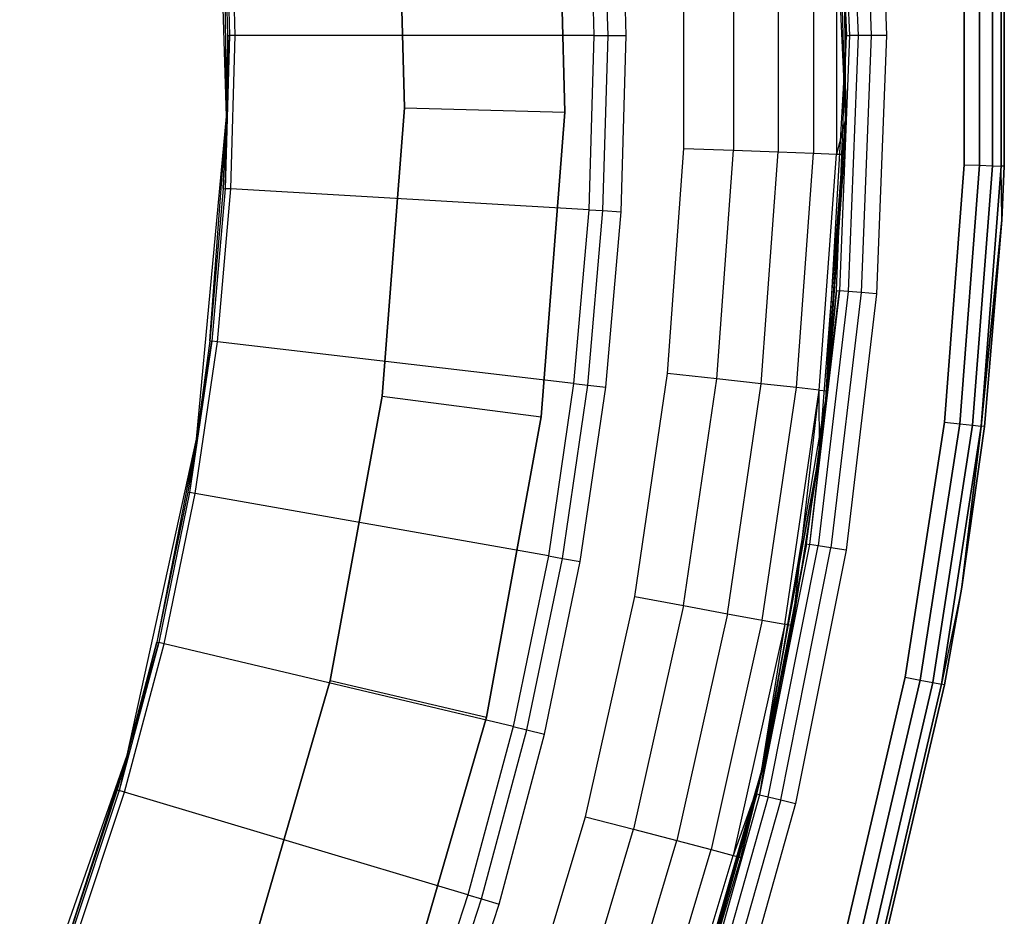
# Model space of a CAD drawing. Extents: x -4.25 to 4.25, y 0.04 to 8.54.
# Tile 22 of 29: x 3.02 to 4.25, y 3.19 to 4.31. Entities that reach past the tile are written whole.
import ezdxf

# ---------------------------------------------------------------- set-up
doc = ezdxf.new("R2010")
doc.units = 0
doc.header["$LTSCALE"] = 2.54
doc.layers.get('0').update_dxf_attribs({"color": 13, "linetype": 'CONTINUOUS'})

# ---------------------------------------------------------------- blocks, each defined once
blk = doc.blocks.new('BOL_STL')
at = {"color": 0}
for p, q in [((4.05, 4.2925, 0.762), (4.0245, 4.746, 0.762)), ((4.05, 4.2925, 0.762), (4.0245, 4.746, 0.762)), ((4.05, 4.2925, 6.212), (4.0375, 4.6103, 6.212)), ((4.0375, 4.6103, 6.212), (4.05, 4.2925, 0.762)), ((4.0375, 4.6103, 6.212), (4.05, 4.2925, 0.762)), ((4.05, 4.2925, 6.212), (4.0375, 4.6103, 6.212)), ((4.0413, 4.6106, 6.2311), (4.0538, 4.2925, 6.2311)), ((4.0413, 4.6106, 6.2311), (4.0538, 4.2925, 6.2311)), ((4.0521, 4.6114, 6.2474), (4.0646, 4.2925, 6.2474)), ((4.0521, 4.6114, 6.2474), (4.0646, 4.2925, 6.2474)), ((4.0683, 4.6127, 6.2582), (4.0809, 4.2925, 6.2582)), ((4.0683, 4.6127, 6.2582), (4.0809, 4.2925, 6.2582)), ((4.0874, 4.6142, 6.262), (4.1, 4.2925, 6.262)), ((4.0874, 4.6142, 6.262), (4.1, 4.2925, 6.262)), ((3.2768, 4.1915, 0.762), (3.2644, 4.595, 0.762)), ((3.2768, 4.1915, 0.762), (3.2644, 4.595, 0.762)), ((3.6988, 4.1972, 1.4377), (3.689, 4.578, 1.4377)), ((3.689, 4.578, 3.0377), (3.6988, 4.1972, 3.0377)), ((3.689, 4.578, 3.0377), (3.6988, 4.1972, 3.0377)), ((3.6988, 4.1972, 1.4377), (3.689, 4.578, 1.4377)), ((3.4896, 4.5626, 1.2377), (3.4988, 4.2024, 1.2377)), ((3.4896, 4.5626, 1.2377), (3.4988, 4.2024, 1.2377)), ((3.4896, 4.5626, 0.962), (3.4988, 4.2024, 0.962)), ((3.4988, 4.2024, 0.762), (3.4896, 4.5626, 0.762)), ((3.4896, 4.5626, 0.962), (3.4988, 4.2024, 0.962)), ((3.4988, 4.2024, 0.762), (3.4896, 4.5626, 0.762)), ((3.7287, 4.5097, 0.0826), (3.735, 4.2925, 0.0826)), ((3.7287, 4.5097, 0.0826), (3.735, 4.2925, 0.0826)), ((3.7528, 4.2925, 0.0675), (3.7464, 4.5107, 0.0675)), ((3.7528, 4.2925, 0.0675), (3.7464, 4.5107, 0.0675)), ((3.7755, 4.2925, 0.062), (3.7691, 4.512, 0.062)), ((3.7755, 4.2925, 0.062), (3.7691, 4.512, 0.062)), ((3.2728, 4.4831, 0.7282), (3.2768, 4.1915, 0.762)), ((3.2728, 4.4831, 0.7282), (3.2768, 4.1915, 0.762)), ((3.2728, 4.4831, 0.7282), (3.2784, 4.2925, 0.7282)), ((3.2728, 4.4831, 0.7282), (3.2784, 4.2925, 0.7282)), ((3.2753, 4.4833, 0.7128), (3.2808, 4.2925, 0.7128)), ((3.2753, 4.4833, 0.7128), (3.2808, 4.2925, 0.7128)), ((3.2879, 4.2925, 0.6989), (3.2824, 4.4837, 0.6989)), ((3.2879, 4.2925, 0.6989), (3.2824, 4.4837, 0.6989)), ((4.1969, 4.4534, 0.062), (4.1969, 4.1316, 0.062)), ((4.1969, 4.1316, 6.262), (4.1969, 4.4534, 6.262)), ((4.1969, 4.4534, 0.062), (4.1969, 4.1316, 0.062)), ((4.1969, 4.1316, 6.262), (4.1969, 4.4534, 6.262)), ((4.216, 4.1309, 0.0658), (4.216, 4.4541, 0.0658)), ((4.216, 4.1309, 0.0658), (4.216, 4.4541, 0.0658)), ((4.216, 4.4541, 6.2582), (4.216, 4.1309, 6.2582)), ((4.216, 4.4541, 6.2582), (4.216, 4.1309, 6.2582)), ((4.2322, 4.1303, 0.0766), (4.2322, 4.4547, 0.0766)), ((4.2322, 4.1303, 0.0766), (4.2322, 4.4547, 0.0766)), ((4.2322, 4.4547, 6.2474), (4.2322, 4.1303, 6.2474)), ((4.2322, 4.4547, 6.2474), (4.2322, 4.1303, 6.2474)), ((4.2431, 4.1299, 0.0929), (4.2431, 4.4551, 0.0929)), ((4.2431, 4.1299, 0.0929), (4.2431, 4.4551, 0.0929)), ((4.2431, 4.4551, 6.2311), (4.2431, 4.1299, 6.2311)), ((4.2431, 4.4551, 6.2311), (4.2431, 4.1299, 6.2311)), ((4.2469, 4.1297, 0.112), (4.2469, 4.4553, 0.112)), ((4.2469, 4.4553, 6.212), (4.2469, 4.1297, 6.212)), ((4.2469, 4.1297, 0.112), (4.2469, 4.4553, 0.112)), ((4.2469, 4.4553, 6.212), (4.2469, 4.1297, 6.212)), ((3.2808, 4.2925, 0.7128), (3.2753, 4.1017, 0.7128)), ((3.2808, 4.2925, 0.7128), (3.2753, 4.1017, 0.7128)), ((3.2784, 4.2925, 0.7282), (3.2768, 4.1915, 0.762)), ((3.2784, 4.2925, 0.7282), (3.2768, 4.1915, 0.762)), ((3.2784, 4.2925, 0.7282), (3.2768, 4.1915, 0.7282)), ((3.2768, 4.1915, 0.7282), (3.2808, 4.2925, 0.7128)), ((3.2784, 4.2925, 0.7282), (3.2768, 4.1915, 0.7282)), ((3.2768, 4.1915, 0.7282), (3.2808, 4.2925, 0.7128)), ((3.2784, 4.2925, 0.7282), (3.2808, 4.2925, 0.7128)), ((3.2784, 4.2925, 0.7282), (3.2808, 4.2925, 0.7128)), ((3.2879, 4.2925, 0.6989), (3.2808, 4.2925, 0.7128)), ((3.2879, 4.2925, 0.6989), (3.2808, 4.2925, 0.7128)), ((3.2824, 4.1013, 0.6989), (3.2879, 4.2925, 0.6989)), ((3.2824, 4.1013, 0.6989), (3.2879, 4.2925, 0.6989)), ((3.735, 4.2925, 0.0826), (3.2879, 4.2925, 0.6989)), ((3.735, 4.2925, 0.0826), (3.2879, 4.2925, 0.6989)), ((3.735, 4.2925, 0.0826), (3.7287, 4.0753, 0.0826)), ((3.735, 4.2925, 0.0826), (3.7287, 4.0753, 0.0826)), ((3.735, 4.2925, 0.0826), (3.7528, 4.2925, 0.0675)), ((3.735, 4.2925, 0.0826), (3.7528, 4.2925, 0.0675)), ((3.7464, 4.0743, 0.0675), (3.7528, 4.2925, 0.0675)), ((3.7464, 4.0743, 0.0675), (3.7528, 4.2925, 0.0675)), ((3.7528, 4.2925, 0.0675), (3.7755, 4.2925, 0.062)), ((3.7528, 4.2925, 0.0675), (3.7755, 4.2925, 0.062)), ((3.7691, 4.073, 0.062), (3.7755, 4.2925, 0.062)), ((3.7691, 4.073, 0.062), (3.7755, 4.2925, 0.062)), ((4.0245, 3.839, 0.762), (4.05, 4.2925, 0.762)), ((4.0245, 3.839, 0.762), (4.05, 4.2925, 0.762)), ((4.0375, 3.9747, 6.212), (4.05, 4.2925, 0.762)), ((4.0375, 3.9747, 6.212), (4.05, 4.2925, 6.212)), ((4.0375, 3.9747, 6.212), (4.05, 4.2925, 0.762)), ((4.0375, 3.9747, 6.212), (4.05, 4.2925, 6.212)), ((4.0538, 4.2925, 6.2311), (4.0413, 3.9744, 6.2311)), ((4.0538, 4.2925, 6.2311), (4.0413, 3.9744, 6.2311)), ((4.05, 4.2925, 6.212), (4.05, 4.2925, 0.762)), ((4.05, 4.2925, 6.212), (4.05, 4.2925, 0.762)), ((4.05, 4.2925, 6.212), (4.0538, 4.2925, 6.2311)), ((4.05, 4.2925, 6.212), (4.0538, 4.2925, 6.2311)), ((4.0646, 4.2925, 6.2474), (4.0521, 3.9736, 6.2474)), ((4.0646, 4.2925, 6.2474), (4.0521, 3.9736, 6.2474)), ((4.0646, 4.2925, 6.2474), (4.0538, 4.2925, 6.2311)), ((4.0646, 4.2925, 6.2474), (4.0538, 4.2925, 6.2311)), ((4.0809, 4.2925, 6.2582), (4.0646, 4.2925, 6.2474)), ((4.0809, 4.2925, 6.2582), (4.0646, 4.2925, 6.2474)), ((4.0809, 4.2925, 6.2582), (4.0683, 3.9723, 6.2582)), ((4.0809, 4.2925, 6.2582), (4.0683, 3.9723, 6.2582)), ((4.1, 4.2925, 6.262), (4.0809, 4.2925, 6.2582)), ((4.1, 4.2925, 6.262), (4.0809, 4.2925, 6.2582)), ((4.1, 4.2925, 6.262), (4.0874, 3.9708, 6.262)), ((4.1, 4.2925, 6.262), (4.0874, 3.9708, 6.262)), ((3.4988, 4.2024, 1.2377), (3.471, 3.8431, 1.2377)), ((3.4988, 4.2024, 1.2377), (3.471, 3.8431, 1.2377)), ((3.4988, 4.2024, 0.962), (3.471, 3.8431, 0.962)), ((3.471, 3.8431, 0.762), (3.4988, 4.2024, 0.762)), ((3.4988, 4.2024, 0.962), (3.471, 3.8431, 0.962)), ((3.471, 3.8431, 0.762), (3.4988, 4.2024, 0.762)), ((3.4988, 4.2024, 1.2377), (3.6988, 4.1972, 1.4377)), ((3.4988, 4.2024, 1.2377), (3.6988, 4.1972, 1.4377)), ((3.4988, 4.2024, 0.962), (3.4988, 4.2024, 0.762)), ((3.4988, 4.2024, 0.962), (3.4988, 4.2024, 0.762)), ((3.2396, 3.7896, 0.762), (3.2768, 4.1915, 0.762)), ((3.2396, 3.7896, 0.762), (3.2768, 4.1915, 0.762)), ((3.2562, 3.9119, 0.7282), (3.2768, 4.1915, 0.762)), ((3.2562, 3.9119, 0.7282), (3.2768, 4.1915, 0.762)), ((3.2768, 4.1915, 0.7282), (3.2728, 4.1019, 0.7282)), ((3.2728, 4.1019, 0.7282), (3.2768, 4.1915, 0.762)), ((3.2728, 4.1019, 0.7282), (3.2768, 4.1915, 0.762)), ((3.2768, 4.1915, 0.7282), (3.2728, 4.1019, 0.7282)), ((3.2768, 4.1915, 0.7282), (3.2753, 4.1017, 0.7128)), ((3.2768, 4.1915, 0.7282), (3.2753, 4.1017, 0.7128)), ((3.2768, 4.1915, 0.762), (3.2768, 4.1915, 0.7282)), ((3.2768, 4.1915, 0.762), (3.2768, 4.1915, 0.7282)), ((3.6694, 3.8174, 1.4377), (3.6988, 4.1972, 1.4377)), ((3.6988, 4.1972, 3.0377), (3.6694, 3.8174, 3.0377)), ((3.6988, 4.1972, 3.0377), (3.6694, 3.8174, 3.0377)), ((3.6694, 3.8174, 1.4377), (3.6988, 4.1972, 1.4377)), ((3.6988, 4.1972, 1.4377), (3.6988, 4.1972, 3.0377)), ((3.6988, 4.1972, 1.4377), (3.6988, 4.1972, 3.0377)), ((4.1969, 4.1316, 0.062), (4.1723, 3.8108, 0.062)), ((4.1723, 3.8108, 6.262), (4.1969, 4.1316, 6.262)), ((4.1969, 4.1316, 0.062), (4.1723, 3.8108, 0.062)), ((4.1723, 3.8108, 6.262), (4.1969, 4.1316, 6.262)), ((4.1913, 3.8086, 0.0658), (4.216, 4.1309, 0.0658)), ((4.1913, 3.8086, 0.0658), (4.216, 4.1309, 0.0658)), ((4.216, 4.1309, 6.2582), (4.1913, 3.8086, 6.2582)), ((4.216, 4.1309, 6.2582), (4.1913, 3.8086, 6.2582)), ((4.1969, 4.1316, 0.062), (4.216, 4.1309, 0.0658)), ((4.1969, 4.1316, 0.062), (4.216, 4.1309, 0.0658)), ((4.1969, 4.1316, 6.262), (4.216, 4.1309, 6.2582)), ((4.1969, 4.1316, 6.262), (4.216, 4.1309, 6.2582)), ((4.2074, 3.8068, 0.0766), (4.2322, 4.1303, 0.0766)), ((4.2074, 3.8068, 0.0766), (4.2322, 4.1303, 0.0766)), ((4.2322, 4.1303, 6.2474), (4.2074, 3.8068, 6.2474)), ((4.2322, 4.1303, 6.2474), (4.2074, 3.8068, 6.2474)), ((4.216, 4.1309, 0.0658), (4.2322, 4.1303, 0.0766)), ((4.216, 4.1309, 0.0658), (4.2322, 4.1303, 0.0766)), ((4.216, 4.1309, 6.2582), (4.2322, 4.1303, 6.2474)), ((4.216, 4.1309, 6.2582), (4.2322, 4.1303, 6.2474)), ((4.2182, 3.8055, 0.0929), (4.2431, 4.1299, 0.0929)), ((4.2182, 3.8055, 0.0929), (4.2431, 4.1299, 0.0929)), ((4.2431, 4.1299, 6.2311), (4.2182, 3.8055, 6.2311)), ((4.2431, 4.1299, 6.2311), (4.2182, 3.8055, 6.2311)), ((4.2322, 4.1303, 0.0766), (4.2431, 4.1299, 0.0929)), ((4.2322, 4.1303, 0.0766), (4.2431, 4.1299, 0.0929)), ((4.2322, 4.1303, 6.2474), (4.2431, 4.1299, 6.2311)), ((4.2322, 4.1303, 6.2474), (4.2431, 4.1299, 6.2311)), ((4.2469, 4.1297, 0.112), (4.2431, 4.1299, 0.0929)), ((4.2469, 4.1297, 0.112), (4.2431, 4.1299, 0.0929)), ((4.2438, 4.0624, 0.112), (4.2431, 4.1299, 0.0929)), ((4.2438, 4.0624, 0.112), (4.2431, 4.1299, 0.0929)), ((4.2438, 4.0624, 6.212), (4.2431, 4.1299, 6.2311)), ((4.2469, 4.1297, 6.212), (4.2431, 4.1299, 6.2311)), ((4.2438, 4.0624, 6.212), (4.2431, 4.1299, 6.2311)), ((4.2469, 4.1297, 6.212), (4.2431, 4.1299, 6.2311)), ((4.2438, 4.0624, 0.112), (4.2469, 4.1297, 0.112)), ((4.2469, 4.1297, 6.212), (4.2438, 4.0624, 6.212)), ((4.2438, 4.0624, 0.112), (4.2469, 4.1297, 0.112)), ((4.2469, 4.1297, 6.212), (4.2438, 4.0624, 6.212)), ((4.2469, 4.1297, 0.112), (4.2469, 4.1297, 6.212)), ((4.2469, 4.1297, 0.112), (4.2469, 4.1297, 6.212)), ((3.2728, 4.1019, 0.7282), (3.2562, 3.9119, 0.7282)), ((3.2728, 4.1019, 0.7282), (3.2562, 3.9119, 0.7282)), ((3.2753, 4.1017, 0.7128), (3.2586, 3.9116, 0.7128)), ((3.2753, 4.1017, 0.7128), (3.2586, 3.9116, 0.7128)), ((3.2657, 3.9108, 0.6989), (3.2824, 4.1013, 0.6989)), ((3.2657, 3.9108, 0.6989), (3.2824, 4.1013, 0.6989)), ((3.2728, 4.1019, 0.7282), (3.2753, 4.1017, 0.7128)), ((3.2728, 4.1019, 0.7282), (3.2753, 4.1017, 0.7128)), ((3.2824, 4.1013, 0.6989), (3.2753, 4.1017, 0.7128)), ((3.2824, 4.1013, 0.6989), (3.2753, 4.1017, 0.7128)), ((3.7287, 4.0753, 0.0826), (3.2824, 4.1013, 0.6989)), ((3.7287, 4.0753, 0.0826), (3.2824, 4.1013, 0.6989)), ((3.7287, 4.0753, 0.0826), (3.7098, 3.8589, 0.0826)), ((3.7287, 4.0753, 0.0826), (3.7098, 3.8589, 0.0826)), ((3.7274, 3.8568, 0.0675), (3.7464, 4.0743, 0.0675)), ((3.7274, 3.8568, 0.0675), (3.7464, 4.0743, 0.0675)), ((3.7287, 4.0753, 0.0826), (3.7464, 4.0743, 0.0675)), ((3.7287, 4.0753, 0.0826), (3.7464, 4.0743, 0.0675)), ((3.7464, 4.0743, 0.0675), (3.7691, 4.073, 0.062)), ((3.7464, 4.0743, 0.0675), (3.7691, 4.073, 0.062)), ((3.75, 3.8542, 0.062), (3.7691, 4.073, 0.062)), ((3.75, 3.8542, 0.062), (3.7691, 4.073, 0.062)), ((4.2438, 4.0624, 0.112), (4.2182, 3.8055, 0.0929)), ((4.2438, 4.0624, 0.112), (4.2182, 3.8055, 0.0929)), ((4.2182, 3.8055, 6.2311), (4.2438, 4.0624, 6.212)), ((4.2182, 3.8055, 6.2311), (4.2438, 4.0624, 6.212)), ((4.222, 3.8051, 0.112), (4.2438, 4.0624, 0.112)), ((4.2438, 4.0624, 6.212), (4.222, 3.8051, 6.212)), ((4.222, 3.8051, 0.112), (4.2438, 4.0624, 0.112)), ((4.2438, 4.0624, 6.212), (4.222, 3.8051, 6.212)), ((4.2438, 4.0624, 0.112), (4.2438, 4.0624, 6.212)), ((4.2438, 4.0624, 0.112), (4.2438, 4.0624, 6.212)), ((4.0413, 3.9744, 6.2311), (4.0039, 3.6583, 6.2311)), ((4.0413, 3.9744, 6.2311), (4.0039, 3.6583, 6.2311)), ((4.0521, 3.9736, 6.2474), (4.0146, 3.6566, 6.2474)), ((4.0521, 3.9736, 6.2474), (4.0146, 3.6566, 6.2474)), ((4.0245, 3.839, 6.212), (4.0375, 3.9747, 6.212)), ((4.0375, 3.9747, 6.212), (4.0245, 3.839, 0.762)), ((4.0375, 3.9747, 6.212), (4.0245, 3.839, 0.762)), ((4.0245, 3.839, 6.212), (4.0375, 3.9747, 6.212)), ((4.0245, 3.839, 6.212), (4.0413, 3.9744, 6.2311)), ((4.0245, 3.839, 6.212), (4.0413, 3.9744, 6.2311)), ((4.0683, 3.9723, 6.2582), (4.0306, 3.6541, 6.2582)), ((4.0683, 3.9723, 6.2582), (4.0306, 3.6541, 6.2582)), ((4.0375, 3.9747, 6.212), (4.0413, 3.9744, 6.2311)), ((4.0375, 3.9747, 6.212), (4.0413, 3.9744, 6.2311)), ((4.0521, 3.9736, 6.2474), (4.0413, 3.9744, 6.2311)), ((4.0521, 3.9736, 6.2474), (4.0413, 3.9744, 6.2311)), ((4.0874, 3.9708, 6.262), (4.0495, 3.6511, 6.262)), ((4.0874, 3.9708, 6.262), (4.0495, 3.6511, 6.262)), ((4.0683, 3.9723, 6.2582), (4.0521, 3.9736, 6.2474)), ((4.0683, 3.9723, 6.2582), (4.0521, 3.9736, 6.2474)), ((4.0874, 3.9708, 6.262), (4.0683, 3.9723, 6.2582)), ((4.0874, 3.9708, 6.262), (4.0683, 3.9723, 6.2582)), ((3.2586, 3.9116, 0.7128), (3.231, 3.7228, 0.7128)), ((3.2586, 3.9116, 0.7128), (3.231, 3.7228, 0.7128)), ((3.238, 3.7216, 0.6989), (3.2657, 3.9108, 0.6989)), ((3.238, 3.7216, 0.6989), (3.2657, 3.9108, 0.6989)), ((3.2562, 3.9119, 0.7282), (3.2396, 3.7896, 0.762)), ((3.2562, 3.9119, 0.7282), (3.2396, 3.7896, 0.762)), ((3.2562, 3.9119, 0.7282), (3.2396, 3.7896, 0.7282)), ((3.2562, 3.9119, 0.7282), (3.2396, 3.7896, 0.7282)), ((3.2396, 3.7896, 0.7282), (3.2586, 3.9116, 0.7128)), ((3.2396, 3.7896, 0.7282), (3.2586, 3.9116, 0.7128)), ((3.2562, 3.9119, 0.7282), (3.2586, 3.9116, 0.7128)), ((3.2562, 3.9119, 0.7282), (3.2586, 3.9116, 0.7128)), ((3.2657, 3.9108, 0.6989), (3.2586, 3.9116, 0.7128)), ((3.2657, 3.9108, 0.6989), (3.2586, 3.9116, 0.7128)), ((3.7098, 3.8589, 0.0826), (3.2657, 3.9108, 0.6989)), ((3.7098, 3.8589, 0.0826), (3.2657, 3.9108, 0.6989)), ((3.7098, 3.8589, 0.0826), (3.6783, 3.6439, 0.0826)), ((3.7098, 3.8589, 0.0826), (3.6783, 3.6439, 0.0826)), ((3.6958, 3.6408, 0.0675), (3.7274, 3.8568, 0.0675)), ((3.6958, 3.6408, 0.0675), (3.7274, 3.8568, 0.0675)), ((3.7098, 3.8589, 0.0826), (3.7274, 3.8568, 0.0675)), ((3.7098, 3.8589, 0.0826), (3.7274, 3.8568, 0.0675)), ((3.7274, 3.8568, 0.0675), (3.75, 3.8542, 0.062)), ((3.7274, 3.8568, 0.0675), (3.75, 3.8542, 0.062)), ((3.471, 3.8431, 1.2377), (3.4064, 3.4886, 1.2377)), ((3.471, 3.8431, 1.2377), (3.4064, 3.4886, 1.2377)), ((3.471, 3.8431, 0.962), (3.4064, 3.4886, 0.962)), ((3.4064, 3.4886, 0.762), (3.471, 3.8431, 0.762)), ((3.471, 3.8431, 0.962), (3.4064, 3.4886, 0.962)), ((3.4064, 3.4886, 0.762), (3.471, 3.8431, 0.762)), ((3.471, 3.8431, 1.2377), (3.6694, 3.8174, 1.4377)), ((3.471, 3.8431, 1.2377), (3.6694, 3.8174, 1.4377)), ((3.471, 3.8431, 0.962), (3.471, 3.8431, 0.762)), ((3.471, 3.8431, 0.962), (3.471, 3.8431, 0.762)), ((3.7181, 3.6369, 0.062), (3.75, 3.8542, 0.062)), ((3.7181, 3.6369, 0.062), (3.75, 3.8542, 0.062)), ((3.9485, 3.3913, 0.762), (4.0245, 3.839, 0.762)), ((3.9485, 3.3913, 0.762), (4.0245, 3.839, 0.762)), ((4.0001, 3.6589, 6.212), (4.0245, 3.839, 0.762)), ((4.0001, 3.6589, 6.212), (4.0245, 3.839, 6.212)), ((4.0001, 3.6589, 6.212), (4.0245, 3.839, 0.762)), ((4.0001, 3.6589, 6.212), (4.0245, 3.839, 6.212)), ((4.0245, 3.839, 6.212), (4.0039, 3.6583, 6.2311)), ((4.0245, 3.839, 6.212), (4.0039, 3.6583, 6.2311)), ((4.0245, 3.839, 6.212), (4.0245, 3.839, 0.762)), ((4.0245, 3.839, 6.212), (4.0245, 3.839, 0.762)), ((3.6011, 3.4427, 1.4377), (3.6694, 3.8174, 1.4377)), ((3.6694, 3.8174, 3.0377), (3.6011, 3.4427, 3.0377)), ((3.6694, 3.8174, 3.0377), (3.6011, 3.4427, 3.0377)), ((3.6011, 3.4427, 1.4377), (3.6694, 3.8174, 1.4377)), ((3.6694, 3.8174, 1.4377), (3.6694, 3.8174, 3.0377)), ((3.6694, 3.8174, 1.4377), (3.6694, 3.8174, 3.0377)), ((4.1723, 3.8108, 0.062), (4.1232, 3.4929, 0.062)), ((4.1232, 3.4929, 6.262), (4.1723, 3.8108, 6.262)), ((4.1723, 3.8108, 0.062), (4.1232, 3.4929, 0.062)), ((4.1232, 3.4929, 6.262), (4.1723, 3.8108, 6.262)), ((4.142, 3.4892, 0.0658), (4.1913, 3.8086, 0.0658)), ((4.142, 3.4892, 0.0658), (4.1913, 3.8086, 0.0658)), ((4.1913, 3.8086, 6.2582), (4.142, 3.4892, 6.2582)), ((4.1913, 3.8086, 6.2582), (4.142, 3.4892, 6.2582)), ((4.1579, 3.4861, 0.0766), (4.2074, 3.8068, 0.0766)), ((4.1579, 3.4861, 0.0766), (4.2074, 3.8068, 0.0766)), ((4.2074, 3.8068, 6.2474), (4.1579, 3.4861, 6.2474)), ((4.2074, 3.8068, 6.2474), (4.1579, 3.4861, 6.2474)), ((4.1723, 3.8108, 0.062), (4.1913, 3.8086, 0.0658)), ((4.1723, 3.8108, 0.062), (4.1913, 3.8086, 0.0658)), ((4.1723, 3.8108, 6.262), (4.1913, 3.8086, 6.2582)), ((4.1723, 3.8108, 6.262), (4.1913, 3.8086, 6.2582)), ((4.1913, 3.8086, 0.0658), (4.2074, 3.8068, 0.0766)), ((4.1913, 3.8086, 0.0658), (4.2074, 3.8068, 0.0766)), ((4.1913, 3.8086, 6.2582), (4.2074, 3.8068, 6.2474)), ((4.1913, 3.8086, 6.2582), (4.2074, 3.8068, 6.2474)), ((4.2074, 3.8068, 0.0766), (4.2182, 3.8055, 0.0929)), ((4.2074, 3.8068, 0.0766), (4.2182, 3.8055, 0.0929)), ((4.2074, 3.8068, 6.2474), (4.2182, 3.8055, 6.2311)), ((4.2074, 3.8068, 6.2474), (4.2182, 3.8055, 6.2311)), ((4.1685, 3.4841, 0.0929), (4.2182, 3.8055, 0.0929)), ((4.1685, 3.4841, 0.0929), (4.2182, 3.8055, 0.0929)), ((4.2182, 3.8055, 6.2311), (4.1685, 3.4841, 6.2311)), ((4.2182, 3.8055, 6.2311), (4.1685, 3.4841, 6.2311)), ((4.2182, 3.8055, 0.0929), (4.194, 3.6049, 0.112)), ((4.2182, 3.8055, 0.0929), (4.194, 3.6049, 0.112)), ((4.194, 3.6049, 6.212), (4.2182, 3.8055, 6.2311)), ((4.194, 3.6049, 6.212), (4.2182, 3.8055, 6.2311)), ((4.194, 3.6049, 0.112), (4.222, 3.8051, 0.112)), ((4.222, 3.8051, 6.212), (4.194, 3.6049, 6.212)), ((4.194, 3.6049, 0.112), (4.222, 3.8051, 0.112)), ((4.222, 3.8051, 6.212), (4.194, 3.6049, 6.212)), ((4.222, 3.8051, 0.112), (4.2182, 3.8055, 0.0929)), ((4.222, 3.8051, 0.112), (4.2182, 3.8055, 0.0929)), ((4.222, 3.8051, 6.212), (4.2182, 3.8055, 6.2311)), ((4.222, 3.8051, 6.212), (4.2182, 3.8055, 6.2311)), ((4.222, 3.8051, 0.112), (4.222, 3.8051, 6.212)), ((4.222, 3.8051, 0.112), (4.222, 3.8051, 6.212)), ((3.1532, 3.3953, 0.762), (3.2396, 3.7896, 0.762)), ((3.1532, 3.3953, 0.762), (3.2396, 3.7896, 0.762)), ((3.2396, 3.7896, 0.762), (3.19, 3.5365, 0.7282)), ((3.2396, 3.7896, 0.762), (3.19, 3.5365, 0.7282)), ((3.2396, 3.7896, 0.762), (3.2286, 3.7232, 0.7282)), ((3.2396, 3.7896, 0.7282), (3.2286, 3.7232, 0.7282)), ((3.2396, 3.7896, 0.762), (3.2286, 3.7232, 0.7282)), ((3.2396, 3.7896, 0.7282), (3.2286, 3.7232, 0.7282)), ((3.2396, 3.7896, 0.7282), (3.231, 3.7228, 0.7128)), ((3.2396, 3.7896, 0.7282), (3.231, 3.7228, 0.7128)), ((3.2396, 3.7896, 0.7282), (3.2396, 3.7896, 0.762)), ((3.2396, 3.7896, 0.7282), (3.2396, 3.7896, 0.762)), ((3.2286, 3.7232, 0.7282), (3.19, 3.5365, 0.7282)), ((3.2286, 3.7232, 0.7282), (3.19, 3.5365, 0.7282)), ((3.231, 3.7228, 0.7128), (3.1924, 3.5359, 0.7128)), ((3.231, 3.7228, 0.7128), (3.1924, 3.5359, 0.7128)), ((3.1993, 3.5343, 0.6989), (3.238, 3.7216, 0.6989)), ((3.1993, 3.5343, 0.6989), (3.238, 3.7216, 0.6989)), ((3.2286, 3.7232, 0.7282), (3.231, 3.7228, 0.7128)), ((3.2286, 3.7232, 0.7282), (3.231, 3.7228, 0.7128)), ((3.238, 3.7216, 0.6989), (3.231, 3.7228, 0.7128)), ((3.238, 3.7216, 0.6989), (3.231, 3.7228, 0.7128)), ((3.6783, 3.6439, 0.0826), (3.238, 3.7216, 0.6989)), ((3.6783, 3.6439, 0.0826), (3.238, 3.7216, 0.6989)), ((4.0001, 3.6589, 6.212), (3.9418, 3.3462, 6.2311)), ((4.0001, 3.6589, 6.212), (3.9418, 3.3462, 6.2311)), ((3.9485, 3.3913, 6.212), (4.0001, 3.6589, 6.212)), ((4.0001, 3.6589, 6.212), (3.9485, 3.3913, 0.762)), ((4.0001, 3.6589, 6.212), (3.9485, 3.3913, 0.762)), ((3.9485, 3.3913, 6.212), (4.0001, 3.6589, 6.212)), ((4.0001, 3.6589, 6.212), (4.0039, 3.6583, 6.2311)), ((4.0001, 3.6589, 6.212), (4.0039, 3.6583, 6.2311)), ((4.0039, 3.6583, 6.2311), (3.9418, 3.3462, 6.2311)), ((4.0039, 3.6583, 6.2311), (3.9418, 3.3462, 6.2311)), ((3.9523, 3.3436, 6.2474), (4.0146, 3.6566, 6.2474)), ((3.9523, 3.3436, 6.2474), (4.0146, 3.6566, 6.2474)), ((3.9681, 3.3398, 6.2582), (4.0306, 3.6541, 6.2582)), ((3.9681, 3.3398, 6.2582), (4.0306, 3.6541, 6.2582)), ((4.0495, 3.6511, 6.262), (3.9867, 3.3354, 6.262)), ((4.0495, 3.6511, 6.262), (3.9867, 3.3354, 6.262)), ((4.0146, 3.6566, 6.2474), (4.0039, 3.6583, 6.2311)), ((4.0146, 3.6566, 6.2474), (4.0039, 3.6583, 6.2311)), ((4.0306, 3.6541, 6.2582), (4.0146, 3.6566, 6.2474)), ((4.0306, 3.6541, 6.2582), (4.0146, 3.6566, 6.2474)), ((4.0495, 3.6511, 6.262), (4.0306, 3.6541, 6.2582)), ((4.0495, 3.6511, 6.262), (4.0306, 3.6541, 6.2582)), ((3.6783, 3.6439, 0.0826), (3.6343, 3.4311, 0.0826)), ((3.6783, 3.6439, 0.0826), (3.6343, 3.4311, 0.0826)), ((3.6516, 3.427, 0.0675), (3.6958, 3.6408, 0.0675)), ((3.6516, 3.427, 0.0675), (3.6958, 3.6408, 0.0675)), ((3.6737, 3.4218, 0.062), (3.7181, 3.6369, 0.062)), ((3.6737, 3.4218, 0.062), (3.7181, 3.6369, 0.062)), ((3.6783, 3.6439, 0.0826), (3.6958, 3.6408, 0.0675)), ((3.6783, 3.6439, 0.0826), (3.6958, 3.6408, 0.0675)), ((3.6958, 3.6408, 0.0675), (3.7181, 3.6369, 0.062)), ((3.6958, 3.6408, 0.0675), (3.7181, 3.6369, 0.062)), ((4.194, 3.6049, 0.112), (4.1685, 3.4841, 0.0929)), ((4.194, 3.6049, 0.112), (4.1685, 3.4841, 0.0929)), ((4.194, 3.6049, 6.212), (4.1685, 3.4841, 6.2311)), ((4.194, 3.6049, 6.212), (4.1685, 3.4841, 6.2311)), ((4.1723, 3.4833, 0.112), (4.194, 3.6049, 0.112)), ((4.194, 3.6049, 6.212), (4.1723, 3.4833, 6.212)), ((4.1723, 3.4833, 0.112), (4.194, 3.6049, 0.112)), ((4.194, 3.6049, 6.212), (4.1723, 3.4833, 6.212)), ((4.194, 3.6049, 0.112), (4.194, 3.6049, 6.212)), ((4.194, 3.6049, 0.112), (4.194, 3.6049, 6.212)), ((3.1532, 3.3953, 0.762), (3.19, 3.5365, 0.7282)), ((3.19, 3.5365, 0.7282), (3.1532, 3.3953, 0.7282)), ((3.1532, 3.3953, 0.762), (3.19, 3.5365, 0.7282)), ((3.19, 3.5365, 0.7282), (3.1532, 3.3953, 0.7282)), ((3.19, 3.5365, 0.7282), (3.1924, 3.5359, 0.7128)), ((3.19, 3.5365, 0.7282), (3.1924, 3.5359, 0.7128)), ((3.1924, 3.5359, 0.7128), (3.143, 3.3515, 0.7128)), ((3.1924, 3.5359, 0.7128), (3.143, 3.3515, 0.7128)), ((3.1498, 3.3495, 0.6989), (3.1993, 3.5343, 0.6989)), ((3.1498, 3.3495, 0.6989), (3.1993, 3.5343, 0.6989)), ((3.1532, 3.3953, 0.7282), (3.1924, 3.5359, 0.7128)), ((3.1532, 3.3953, 0.7282), (3.1924, 3.5359, 0.7128)), ((3.1993, 3.5343, 0.6989), (3.1924, 3.5359, 0.7128)), ((3.1993, 3.5343, 0.6989), (3.1924, 3.5359, 0.7128)), ((3.6343, 3.4311, 0.0826), (3.1993, 3.5343, 0.6989)), ((3.6343, 3.4311, 0.0826), (3.1993, 3.5343, 0.6989)), ((3.4064, 3.4886, 1.2377), (3.3057, 3.1426, 1.2377)), ((3.4064, 3.4886, 1.2377), (3.3057, 3.1426, 1.2377)), ((3.4064, 3.4886, 0.962), (3.3057, 3.1426, 0.962)), ((3.3057, 3.1426, 0.762), (3.4064, 3.4886, 0.762)), ((3.4064, 3.4886, 0.962), (3.3057, 3.1426, 0.962)), ((3.3057, 3.1426, 0.762), (3.4064, 3.4886, 0.762)), ((3.4064, 3.4886, 1.2377), (3.6011, 3.4427, 1.4377)), ((3.4064, 3.4886, 1.2377), (3.6011, 3.4427, 1.4377)), ((3.4064, 3.4886, 0.962), (3.4064, 3.4886, 0.762)), ((3.4064, 3.4886, 0.962), (3.4064, 3.4886, 0.762)), ((4.1232, 3.4929, 0.062), (4.0499, 3.1796, 0.062)), ((4.0499, 3.1796, 6.262), (4.1232, 3.4929, 6.262)), ((4.1232, 3.4929, 0.062), (4.0499, 3.1796, 0.062)), ((4.0499, 3.1796, 6.262), (4.1232, 3.4929, 6.262)), ((4.0683, 3.1745, 0.0658), (4.142, 3.4892, 0.0658)), ((4.0683, 3.1745, 0.0658), (4.142, 3.4892, 0.0658)), ((4.142, 3.4892, 6.2582), (4.0683, 3.1745, 6.2582)), ((4.142, 3.4892, 6.2582), (4.0683, 3.1745, 6.2582)), ((4.1232, 3.4929, 0.062), (4.142, 3.4892, 0.0658)), ((4.1232, 3.4929, 0.062), (4.142, 3.4892, 0.0658)), ((4.1232, 3.4929, 6.262), (4.142, 3.4892, 6.2582)), ((4.1232, 3.4929, 6.262), (4.142, 3.4892, 6.2582)), ((4.142, 3.4892, 0.0658), (4.1579, 3.4861, 0.0766)), ((4.142, 3.4892, 0.0658), (4.1579, 3.4861, 0.0766)), ((4.142, 3.4892, 6.2582), (4.1579, 3.4861, 6.2474)), ((4.142, 3.4892, 6.2582), (4.1579, 3.4861, 6.2474)), ((4.084, 3.1702, 0.0766), (4.1579, 3.4861, 0.0766)), ((4.084, 3.1702, 0.0766), (4.1579, 3.4861, 0.0766)), ((4.1579, 3.4861, 6.2474), (4.084, 3.1702, 6.2474)), ((4.1579, 3.4861, 6.2474), (4.084, 3.1702, 6.2474)), ((4.0944, 3.1673, 0.0929), (4.1685, 3.4841, 0.0929)), ((4.0944, 3.1673, 0.0929), (4.1685, 3.4841, 0.0929)), ((4.1685, 3.4841, 6.2311), (4.0944, 3.1673, 6.2311)), ((4.1685, 3.4841, 6.2311), (4.0944, 3.1673, 6.2311)), ((4.0981, 3.1663, 0.112), (4.1723, 3.4833, 0.112)), ((4.1723, 3.4833, 6.212), (4.0981, 3.1663, 6.212)), ((4.0981, 3.1663, 0.112), (4.1723, 3.4833, 0.112)), ((4.1723, 3.4833, 6.212), (4.0981, 3.1663, 6.212)), ((4.1579, 3.4861, 0.0766), (4.1685, 3.4841, 0.0929)), ((4.1579, 3.4861, 0.0766), (4.1685, 3.4841, 0.0929)), ((4.1579, 3.4861, 6.2474), (4.1685, 3.4841, 6.2311)), ((4.1579, 3.4861, 6.2474), (4.1685, 3.4841, 6.2311)), ((4.1723, 3.4833, 0.112), (4.1685, 3.4841, 0.0929)), ((4.1723, 3.4833, 0.112), (4.1685, 3.4841, 0.0929)), ((4.1723, 3.4833, 6.212), (4.1685, 3.4841, 6.2311)), ((4.1723, 3.4833, 6.212), (4.1685, 3.4841, 6.2311)), ((4.1723, 3.4833, 0.112), (4.1723, 3.4833, 6.212)), ((4.1723, 3.4833, 0.112), (4.1723, 3.4833, 6.212)), ((3.4946, 3.0769, 1.4377), (3.6011, 3.4427, 1.4377)), ((3.6011, 3.4427, 3.0377), (3.4946, 3.0769, 3.0377)), ((3.6011, 3.4427, 3.0377), (3.4946, 3.0769, 3.0377)), ((3.4946, 3.0769, 1.4377), (3.6011, 3.4427, 1.4377)), ((3.6011, 3.4427, 1.4377), (3.6011, 3.4427, 3.0377)), ((3.6011, 3.4427, 1.4377), (3.6011, 3.4427, 3.0377)), ((3.6343, 3.4311, 0.0826), (3.5781, 3.2213, 0.0826)), ((3.6343, 3.4311, 0.0826), (3.5781, 3.2213, 0.0826)), ((3.5951, 3.2162, 0.0675), (3.6516, 3.427, 0.0675)), ((3.5951, 3.2162, 0.0675), (3.6516, 3.427, 0.0675)), ((3.6343, 3.4311, 0.0826), (3.6516, 3.427, 0.0675)), ((3.6343, 3.4311, 0.0826), (3.6516, 3.427, 0.0675)), ((3.6516, 3.427, 0.0675), (3.6737, 3.4218, 0.062)), ((3.6516, 3.427, 0.0675), (3.6737, 3.4218, 0.062)), ((3.6169, 3.2097, 0.062), (3.6737, 3.4218, 0.062)), ((3.6169, 3.2097, 0.062), (3.6737, 3.4218, 0.062)), ((3.0191, 3.0146, 0.762), (3.1532, 3.3953, 0.762)), ((3.0191, 3.0146, 0.762), (3.1532, 3.3953, 0.762)), ((3.0807, 3.1712, 0.7282), (3.1532, 3.3953, 0.762)), ((3.0807, 3.1712, 0.7282), (3.1532, 3.3953, 0.762)), ((3.1532, 3.3953, 0.7282), (3.1407, 3.3522, 0.7282)), ((3.1407, 3.3522, 0.7282), (3.1532, 3.3953, 0.762)), ((3.1407, 3.3522, 0.7282), (3.1532, 3.3953, 0.762)), ((3.1532, 3.3953, 0.7282), (3.1407, 3.3522, 0.7282)), ((3.1532, 3.3953, 0.7282), (3.143, 3.3515, 0.7128)), ((3.1532, 3.3953, 0.7282), (3.143, 3.3515, 0.7128)), ((3.1532, 3.3953, 0.762), (3.1532, 3.3953, 0.7282)), ((3.1532, 3.3953, 0.762), (3.1532, 3.3953, 0.7282)), ((3.8227, 2.9549, 0.762), (3.9485, 3.3913, 0.762)), ((3.8227, 2.9549, 0.762), (3.9485, 3.3913, 0.762)), ((3.9381, 3.347, 6.212), (3.9485, 3.3913, 0.762)), ((3.9381, 3.347, 6.212), (3.9485, 3.3913, 6.212)), ((3.9381, 3.347, 6.212), (3.9485, 3.3913, 0.762)), ((3.9381, 3.347, 6.212), (3.9485, 3.3913, 6.212)), ((3.9485, 3.3913, 6.212), (3.9418, 3.3462, 6.2311)), ((3.9485, 3.3913, 6.212), (3.9418, 3.3462, 6.2311)), ((3.9485, 3.3913, 6.212), (3.9485, 3.3913, 0.762)), ((3.9485, 3.3913, 6.212), (3.9485, 3.3913, 0.762)), ((3.1407, 3.3522, 0.7282), (3.0807, 3.1712, 0.7282)), ((3.1407, 3.3522, 0.7282), (3.0807, 3.1712, 0.7282)), ((3.1407, 3.3522, 0.7282), (3.143, 3.3515, 0.7128)), ((3.1407, 3.3522, 0.7282), (3.143, 3.3515, 0.7128)), ((3.143, 3.3515, 0.7128), (3.083, 3.1704, 0.7128)), ((3.143, 3.3515, 0.7128), (3.083, 3.1704, 0.7128)), ((3.0896, 3.168, 0.6989), (3.1498, 3.3495, 0.6989)), ((3.0896, 3.168, 0.6989), (3.1498, 3.3495, 0.6989)), ((3.1498, 3.3495, 0.6989), (3.143, 3.3515, 0.7128)), ((3.1498, 3.3495, 0.6989), (3.143, 3.3515, 0.7128)), ((3.5781, 3.2213, 0.0826), (3.1498, 3.3495, 0.6989)), ((3.5781, 3.2213, 0.0826), (3.1498, 3.3495, 0.6989)), ((3.9381, 3.347, 6.212), (3.8227, 2.9549, 0.762)), ((3.9381, 3.347, 6.212), (3.8227, 2.9549, 0.762)), ((3.8518, 3.041, 6.212), (3.9381, 3.347, 6.212)), ((3.8518, 3.041, 6.212), (3.9381, 3.347, 6.212)), ((3.9418, 3.3462, 6.2311), (3.8554, 3.0398, 6.2311)), ((3.9418, 3.3462, 6.2311), (3.8554, 3.0398, 6.2311)), ((3.9523, 3.3436, 6.2474), (3.8657, 3.0365, 6.2474)), ((3.9523, 3.3436, 6.2474), (3.8657, 3.0365, 6.2474)), ((3.9681, 3.3398, 6.2582), (3.8811, 3.0314, 6.2582)), ((3.9681, 3.3398, 6.2582), (3.8811, 3.0314, 6.2582)), ((3.9418, 3.3462, 6.2311), (3.9381, 3.347, 6.212)), ((3.9418, 3.3462, 6.2311), (3.9381, 3.347, 6.212)), ((3.9418, 3.3462, 6.2311), (3.9523, 3.3436, 6.2474)), ((3.9418, 3.3462, 6.2311), (3.9523, 3.3436, 6.2474)), ((3.9523, 3.3436, 6.2474), (3.9681, 3.3398, 6.2582)), ((3.9523, 3.3436, 6.2474), (3.9681, 3.3398, 6.2582)), ((3.9681, 3.3398, 6.2582), (3.9867, 3.3354, 6.262)), ((3.9681, 3.3398, 6.2582), (3.9867, 3.3354, 6.262)), ((3.9867, 3.3354, 6.262), (3.8993, 3.0255, 6.262)), ((3.9867, 3.3354, 6.262), (3.8993, 3.0255, 6.262)), ((3.5781, 3.2213, 0.0826), (3.5098, 3.015, 0.0826)), ((3.5781, 3.2213, 0.0826), (3.5098, 3.015, 0.0826)), ((3.5781, 3.2213, 0.0826), (3.5951, 3.2162, 0.0675)), ((3.5781, 3.2213, 0.0826), (3.5951, 3.2162, 0.0675)), ((3.5265, 3.009, 0.0675), (3.5951, 3.2162, 0.0675)), ((3.5265, 3.009, 0.0675), (3.5951, 3.2162, 0.0675)), ((3.5478, 3.0012, 0.062), (3.6169, 3.2097, 0.062)), ((3.5478, 3.0012, 0.062), (3.6169, 3.2097, 0.062)), ((3.5951, 3.2162, 0.0675), (3.6169, 3.2097, 0.062)), ((3.5951, 3.2162, 0.0675), (3.6169, 3.2097, 0.062))]:
    blk.add_line(p, q, dxfattribs=at)

msp = doc.modelspace()

# ---------------------------------------------------------------- linework, layer by layer
at = {"color": 0}
for p, q in [((4.0487, 4.1882, 5.8619), (4.0379, 4.6051, 5.8619)), ((4.0487, 4.1882, 5.8619), (4.0379, 4.6051, 5.8619)), ((3.8474, 4.1519, 6.2619), (3.8474, 4.4331, 6.2619)), ((3.8474, 4.1519, 6.2619), (3.8474, 4.4331, 6.2619)), ((3.9092, 4.4354, 6.2521), (3.9092, 4.1496, 6.2521)), ((3.9092, 4.4354, 6.2521), (3.9092, 4.1496, 6.2521)), ((3.9649, 4.4374, 6.2237), (3.9649, 4.1476, 6.2237)), ((3.9649, 4.4374, 6.2237), (3.9649, 4.1476, 6.2237)), ((4.0091, 4.439, 6.1794), (4.0091, 4.146, 6.1794)), ((4.0091, 4.439, 6.1794), (4.0091, 4.146, 6.1794)), ((4.0375, 4.4401, 6.1237), (4.0487, 4.1882, 6.0619)), ((4.0375, 4.4401, 6.1237), (4.0375, 4.1449, 6.1237)), ((4.0375, 4.4401, 6.1237), (4.0375, 4.1449, 6.1237)), ((4.0375, 4.4401, 6.1237), (4.0487, 4.1882, 6.0619)), ((4.0487, 4.1882, 5.8619), (4.0473, 4.4404, 6.0619)), ((4.0473, 4.4404, 6.0619), (4.0487, 4.1882, 6.0619)), ((4.0487, 4.1882, 5.8619), (4.0473, 4.4404, 6.0619)), ((4.0473, 4.4404, 6.0619), (4.0487, 4.1882, 6.0619)), ((4.0165, 3.7725, 5.8619), (4.0487, 4.1882, 5.8619)), ((4.0165, 3.7725, 5.8619), (4.0487, 4.1882, 5.8619)), ((4.0257, 3.8495, 6.0619), (4.0487, 4.1882, 5.8619)), ((4.0257, 3.8495, 6.0619), (4.0487, 4.1882, 5.8619)), ((4.0487, 4.1882, 6.0619), (4.0375, 4.1449, 6.1237)), ((4.0487, 4.1882, 6.0619), (4.0375, 4.1449, 6.1237)), ((4.0487, 4.1882, 6.0619), (4.0473, 4.1446, 6.0619)), ((4.0473, 4.1446, 6.0619), (4.0487, 4.1882, 5.8619)), ((4.0487, 4.1882, 6.0619), (4.0473, 4.1446, 6.0619)), ((4.0473, 4.1446, 6.0619), (4.0487, 4.1882, 5.8619)), ((4.0487, 4.1882, 5.8619), (4.0487, 4.1882, 6.0619)), ((4.0487, 4.1882, 5.8619), (4.0487, 4.1882, 6.0619)), ((3.8269, 3.8714, 6.2619), (3.8474, 4.1519, 6.2619)), ((3.8269, 3.8714, 6.2619), (3.8474, 4.1519, 6.2619)), ((3.8474, 4.1519, 6.2619), (3.9092, 4.1496, 6.2521)), ((3.8474, 4.1519, 6.2619), (3.9092, 4.1496, 6.2521)), ((3.8883, 3.8647, 6.2521), (3.9092, 4.1496, 6.2521)), ((3.8883, 3.8647, 6.2521), (3.9092, 4.1496, 6.2521)), ((3.9092, 4.1496, 6.2521), (3.9649, 4.1476, 6.2237)), ((3.9092, 4.1496, 6.2521), (3.9649, 4.1476, 6.2237)), ((3.9438, 3.8586, 6.2237), (3.9649, 4.1476, 6.2237)), ((3.9438, 3.8586, 6.2237), (3.9649, 4.1476, 6.2237)), ((3.9649, 4.1476, 6.2237), (4.0091, 4.146, 6.1794)), ((3.9649, 4.1476, 6.2237), (4.0091, 4.146, 6.1794)), ((3.9877, 3.8537, 6.1794), (4.0091, 4.146, 6.1794)), ((3.9877, 3.8537, 6.1794), (4.0091, 4.146, 6.1794)), ((4.0091, 4.146, 6.1794), (4.0375, 4.1449, 6.1237)), ((4.0091, 4.146, 6.1794), (4.0375, 4.1449, 6.1237)), ((4.016, 3.8506, 6.1237), (4.0375, 4.1449, 6.1237)), ((4.016, 3.8506, 6.1237), (4.0375, 4.1449, 6.1237)), ((4.0473, 4.1446, 6.0619), (4.0257, 3.8495, 6.0619)), ((4.0473, 4.1446, 6.0619), (4.0257, 3.8495, 6.0619)), ((4.0375, 4.1449, 6.1237), (4.0473, 4.1446, 6.0619)), ((4.0375, 4.1449, 6.1237), (4.0473, 4.1446, 6.0619)), ((3.786, 3.5932, 6.2619), (3.8269, 3.8714, 6.2619)), ((3.786, 3.5932, 6.2619), (3.8269, 3.8714, 6.2619)), ((3.8883, 3.8647, 6.2521), (3.8269, 3.8714, 6.2619)), ((3.8883, 3.8647, 6.2521), (3.8269, 3.8714, 6.2619)), ((3.8467, 3.582, 6.2521), (3.8883, 3.8647, 6.2521)), ((3.8467, 3.582, 6.2521), (3.8883, 3.8647, 6.2521)), ((3.9438, 3.8586, 6.2237), (3.8883, 3.8647, 6.2521)), ((3.9438, 3.8586, 6.2237), (3.8883, 3.8647, 6.2521)), ((3.9016, 3.5718, 6.2237), (3.9438, 3.8586, 6.2237)), ((3.9016, 3.5718, 6.2237), (3.9438, 3.8586, 6.2237)), ((3.9877, 3.8537, 6.1794), (3.9438, 3.8586, 6.2237)), ((3.9877, 3.8537, 6.1794), (3.9438, 3.8586, 6.2237)), ((3.9451, 3.5638, 6.1794), (3.9877, 3.8537, 6.1794)), ((3.9451, 3.5638, 6.1794), (3.9877, 3.8537, 6.1794)), ((3.973, 3.5586, 6.1237), (4.016, 3.8506, 6.1237)), ((3.973, 3.5586, 6.1237), (4.016, 3.8506, 6.1237)), ((3.9826, 3.5569, 6.0619), (4.016, 3.8506, 6.1237)), ((3.9826, 3.5569, 6.0619), (4.016, 3.8506, 6.1237)), ((4.016, 3.8506, 6.1237), (3.9877, 3.8537, 6.1794)), ((4.016, 3.8506, 6.1237), (3.9877, 3.8537, 6.1794)), ((4.0165, 3.7725, 6.0619), (4.016, 3.8506, 6.1237)), ((4.016, 3.8506, 6.1237), (4.0257, 3.8495, 6.0619)), ((4.016, 3.8506, 6.1237), (4.0257, 3.8495, 6.0619)), ((4.0165, 3.7725, 6.0619), (4.016, 3.8506, 6.1237)), ((4.0257, 3.8495, 6.0619), (4.0165, 3.7725, 6.0619)), ((4.0257, 3.8495, 6.0619), (4.0165, 3.7725, 5.8619)), ((4.0257, 3.8495, 6.0619), (4.0165, 3.7725, 5.8619)), ((4.0257, 3.8495, 6.0619), (4.0165, 3.7725, 6.0619)), ((4.0165, 3.7725, 6.0619), (3.9417, 3.3623, 5.8619)), ((3.9417, 3.3623, 5.8619), (4.0165, 3.7725, 5.8619)), ((4.0165, 3.7725, 6.0619), (3.9417, 3.3623, 5.8619)), ((3.9417, 3.3623, 5.8619), (4.0165, 3.7725, 5.8619)), ((4.0165, 3.7725, 6.0619), (3.9826, 3.5569, 6.0619)), ((4.0165, 3.7725, 6.0619), (3.9826, 3.5569, 6.0619)), ((4.0165, 3.7725, 6.0619), (4.0165, 3.7725, 5.8619)), ((4.0165, 3.7725, 6.0619), (4.0165, 3.7725, 5.8619)), ((3.7248, 3.3187, 6.2619), (3.786, 3.5932, 6.2619)), ((3.7248, 3.3187, 6.2619), (3.786, 3.5932, 6.2619)), ((3.786, 3.5932, 6.2619), (3.8467, 3.582, 6.2521)), ((3.786, 3.5932, 6.2619), (3.8467, 3.582, 6.2521)), ((3.8467, 3.582, 6.2521), (3.7846, 3.3031, 6.2521)), ((3.8467, 3.582, 6.2521), (3.7846, 3.3031, 6.2521)), ((3.8467, 3.582, 6.2521), (3.9016, 3.5718, 6.2237)), ((3.8467, 3.582, 6.2521), (3.9016, 3.5718, 6.2237)), ((3.9016, 3.5718, 6.2237), (3.8385, 3.289, 6.2237)), ((3.9016, 3.5718, 6.2237), (3.8385, 3.289, 6.2237)), ((3.9451, 3.5638, 6.1794), (3.8814, 3.2778, 6.1794)), ((3.9451, 3.5638, 6.1794), (3.8814, 3.2778, 6.1794)), ((3.9016, 3.5718, 6.2237), (3.9451, 3.5638, 6.1794)), ((3.9016, 3.5718, 6.2237), (3.9451, 3.5638, 6.1794)), ((3.9451, 3.5638, 6.1794), (3.973, 3.5586, 6.1237)), ((3.9451, 3.5638, 6.1794), (3.973, 3.5586, 6.1237)), ((3.973, 3.5586, 6.1237), (3.9088, 3.2706, 6.1237)), ((3.973, 3.5586, 6.1237), (3.9088, 3.2706, 6.1237)), ((3.973, 3.5586, 6.1237), (3.9417, 3.3623, 6.0619)), ((3.973, 3.5586, 6.1237), (3.9417, 3.3623, 6.0619)), ((3.9826, 3.5569, 6.0619), (3.9417, 3.3623, 5.8619)), ((3.9826, 3.5569, 6.0619), (3.9417, 3.3623, 6.0619)), ((3.9826, 3.5569, 6.0619), (3.9417, 3.3623, 5.8619)), ((3.9826, 3.5569, 6.0619), (3.9417, 3.3623, 6.0619)), ((3.9826, 3.5569, 6.0619), (3.973, 3.5586, 6.1237)), ((3.9826, 3.5569, 6.0619), (3.973, 3.5586, 6.1237)), ((3.8252, 2.9619, 5.8619), (3.9417, 3.3623, 5.8619)), ((3.8252, 2.9619, 5.8619), (3.9417, 3.3623, 5.8619)), ((3.8331, 2.9848, 6.0619), (3.9417, 3.3623, 5.8619)), ((3.8331, 2.9848, 6.0619), (3.9417, 3.3623, 5.8619)), ((3.9417, 3.3623, 6.0619), (3.9088, 3.2706, 6.1237)), ((3.9417, 3.3623, 6.0619), (3.9088, 3.2706, 6.1237)), ((3.9417, 3.3623, 6.0619), (3.9183, 3.2681, 6.0619)), ((3.9417, 3.3623, 6.0619), (3.9183, 3.2681, 6.0619)), ((3.9183, 3.2681, 6.0619), (3.9417, 3.3623, 5.8619)), ((3.9183, 3.2681, 6.0619), (3.9417, 3.3623, 5.8619)), ((3.9417, 3.3623, 5.8619), (3.9417, 3.3623, 6.0619)), ((3.9417, 3.3623, 5.8619), (3.9417, 3.3623, 6.0619)), ((3.6438, 3.0494, 6.2619), (3.7248, 3.3187, 6.2619)), ((3.6438, 3.0494, 6.2619), (3.7248, 3.3187, 6.2619)), ((3.7248, 3.3187, 6.2619), (3.7846, 3.3031, 6.2521)), ((3.7248, 3.3187, 6.2619), (3.7846, 3.3031, 6.2521)), ((3.7023, 3.0295, 6.2521), (3.7846, 3.3031, 6.2521)), ((3.7023, 3.0295, 6.2521), (3.7846, 3.3031, 6.2521)), ((3.7846, 3.3031, 6.2521), (3.8385, 3.289, 6.2237)), ((3.7846, 3.3031, 6.2521), (3.8385, 3.289, 6.2237)), ((3.7551, 3.0115, 6.2237), (3.8385, 3.289, 6.2237)), ((3.7551, 3.0115, 6.2237), (3.8385, 3.289, 6.2237)), ((3.8385, 3.289, 6.2237), (3.8814, 3.2778, 6.1794)), ((3.8385, 3.289, 6.2237), (3.8814, 3.2778, 6.1794)), ((3.7969, 2.9972, 6.1794), (3.8814, 3.2778, 6.1794)), ((3.7969, 2.9972, 6.1794), (3.8814, 3.2778, 6.1794)), ((3.8238, 2.988, 6.1237), (3.9088, 3.2706, 6.1237)), ((3.8238, 2.988, 6.1237), (3.9088, 3.2706, 6.1237)), ((3.9183, 3.2681, 6.0619), (3.8331, 2.9848, 6.0619)), ((3.9183, 3.2681, 6.0619), (3.8331, 2.9848, 6.0619)), ((3.8814, 3.2778, 6.1794), (3.9088, 3.2706, 6.1237)), ((3.8814, 3.2778, 6.1794), (3.9088, 3.2706, 6.1237)), ((3.9088, 3.2706, 6.1237), (3.9183, 3.2681, 6.0619)), ((3.9088, 3.2706, 6.1237), (3.9183, 3.2681, 6.0619))]:
    msp.add_line(p, q, dxfattribs=at)

# ---------------------------------------------------------------- block references
msp.add_blockref('BOL_STL', (0, 0), dxfattribs=at)

doc.saveas('drawing.dxf')
